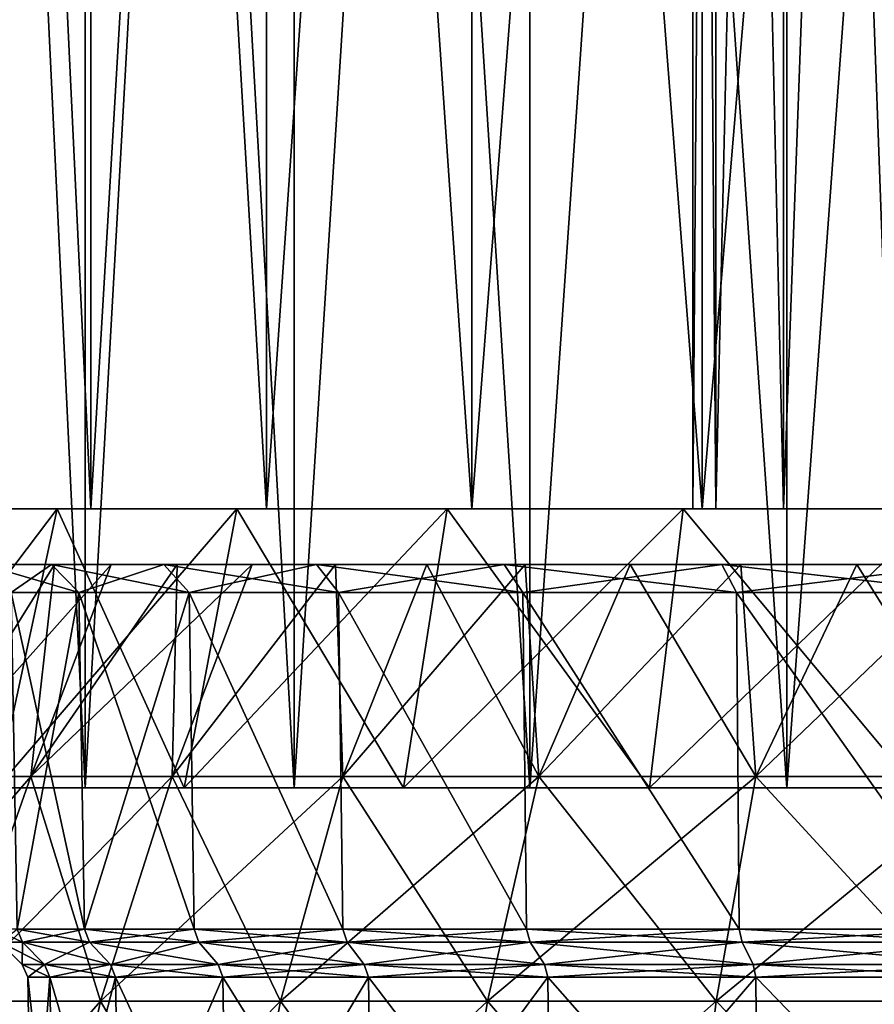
# Model space of a CAD drawing. Header units: millimetres. Extents: x -178 to 325, y 0 to 197.
# Tile 105 of 256: x -16 to -7, y 48 to 59. Entities that reach past the tile are written whole.
import ezdxf

# ---------------------------------------------------------------- set-up
doc = ezdxf.new("R2010")
doc.units = ezdxf.units.MM
doc.header["$LTSCALE"] = 52.148148
for name, color, linetype in [('2', 7, 'CONTINUOUS'), ('284', 7, 'CONTINUOUS'), ('287', 7, 'CONTINUOUS'), ('288', 7, 'CONTINUOUS'), ('292', 7, 'CONTINUOUS'), ('298', 7, 'CONTINUOUS'), ('302', 7, 'CONTINUOUS'), ('304', 7, 'CONTINUOUS'), ('609', 7, 'CONTINUOUS'), ('611', 7, 'CONTINUOUS'), ('612', 7, 'CONTINUOUS'), ('613', 7, 'CONTINUOUS'), ('614', 7, 'CONTINUOUS'), ('615', 7, 'CONTINUOUS'), ('616', 7, 'CONTINUOUS'), ('617', 7, 'CONTINUOUS'), ('631', 7, 'CONTINUOUS'), ('632', 7, 'CONTINUOUS'), ('635', 7, 'CONTINUOUS')]:
    doc.layers.add(name, color=color, linetype=linetype)

msp = doc.modelspace()

# ---------------------------------------------------------------- linework, layer by layer
at = {"layer": '2', "color": 7, "linetype": 'CONTINUOUS'}
for points in [[(-15.358, 53, -6.737), (-14.749, 53, -7.982), (-16.78, 50.724, -6.586), (-15.358, 53, -6.737)], [(-16.78, 50.724, -6.586), (-14.749, 53, -7.982), (-15.611, 50.724, -9.013), (-16.78, 50.724, -6.586)], [(-15.862, 53, -5.445), (-15.358, 53, -6.737), (-16.78, 50.724, -6.586), (-15.862, 53, -5.445)], [(-15.358, 53, 6.737), (-15.862, 53, 5.445), (-16.78, 50.724, 6.586), (-15.358, 53, 6.737)], [(-15.611, 50.724, 9.013), (-15.358, 53, 6.737), (-16.78, 50.724, 6.586), (-15.611, 50.724, 9.013)], [(-14.04, 53, -9.172), (-13.234, 53, -10.301), (-15.611, 50.724, -9.013), (-14.04, 53, -9.172)], [(-15.611, 50.724, -9.013), (-13.234, 53, -10.301), (-14.094, 50.724, -11.239), (-15.611, 50.724, -9.013)], [(-14.749, 53, -7.982), (-14.04, 53, -9.172), (-15.611, 50.724, -9.013), (-14.749, 53, -7.982)], [(-14.749, 53, 7.982), (-15.358, 53, 6.737), (-15.611, 50.724, 9.013), (-14.749, 53, 7.982)], [(-14.04, 53, 9.172), (-14.749, 53, 7.982), (-15.611, 50.724, 9.013), (-14.04, 53, 9.172)], [(-14.094, 50.724, 11.239), (-14.04, 53, 9.172), (-15.611, 50.724, 9.013), (-14.094, 50.724, 11.239)], [(-13.234, 53, -10.301), (-12.339, 53, -11.358), (-14.094, 50.724, -11.239), (-13.234, 53, -10.301)], [(-14.094, 50.724, -11.239), (-12.339, 53, -11.358), (-12.261, 50.724, -13.214), (-14.094, 50.724, -11.239)], [(-13.234, 53, 10.301), (-14.04, 53, 9.172), (-14.094, 50.724, 11.239), (-13.234, 53, 10.301)], [(-12.339, 53, 11.358), (-13.234, 53, 10.301), (-14.094, 50.724, 11.239), (-12.339, 53, 11.358)], [(-12.261, 50.724, 13.214), (-12.339, 53, 11.358), (-14.094, 50.724, 11.239), (-12.261, 50.724, 13.214)], [(-12.339, 53, -11.358), (-11.358, 53, -12.339), (-12.261, 50.724, -13.214), (-12.339, 53, -11.358)], [(-11.358, 53, 12.339), (-12.339, 53, 11.358), (-12.261, 50.724, 13.214), (-11.358, 53, 12.339)], [(-11.358, 53, -12.339), (-10.301, 53, -13.234), (-12.261, 50.724, -13.214), (-11.358, 53, -12.339)], [(-12.261, 50.724, -13.214), (-10.301, 53, -13.234), (-10.155, 50.724, -14.894), (-12.261, 50.724, -13.214)], [(-10.155, 50.724, 14.894), (-11.358, 53, 12.339), (-12.261, 50.724, 13.214), (-10.155, 50.724, 14.894)], [(-10.301, 53, 13.234), (-11.358, 53, 12.339), (-10.155, 50.724, 14.894), (-10.301, 53, 13.234)], [(-10.301, 53, -13.234), (-9.172, 53, -14.04), (-10.155, 50.724, -14.894), (-10.301, 53, -13.234)], [(-9.172, 53, 14.04), (-10.301, 53, 13.234), (-10.155, 50.724, 14.894), (-9.172, 53, 14.04)], [(-9.172, 53, -14.04), (-7.982, 53, -14.749), (-10.155, 50.724, -14.894), (-9.172, 53, -14.04)], [(-10.155, 50.724, -14.894), (-7.982, 53, -14.749), (-7.821, 50.724, -16.241), (-10.155, 50.724, -14.894)], [(-7.821, 50.724, 16.241), (-9.172, 53, 14.04), (-10.155, 50.724, 14.894), (-7.821, 50.724, 16.241)], [(-7.982, 53, 14.749), (-9.172, 53, 14.04), (-7.821, 50.724, 16.241), (-7.982, 53, 14.749)], [(-7.982, 53, -14.749), (-6.737, 53, -15.358), (-7.821, 50.724, -16.241), (-7.982, 53, -14.749)], [(-6.737, 53, 15.358), (-7.982, 53, 14.749), (-7.821, 50.724, 16.241), (-6.737, 53, 15.358)], [(-6.737, 53, -15.358), (-5.445, 53, -15.862), (-7.821, 50.724, -16.241), (-6.737, 53, -15.358)], [(-7.821, 50.724, -16.241), (-5.445, 53, -15.862), (-5.313, 50.724, -17.225), (-7.821, 50.724, -16.241)], [(-5.313, 50.724, 17.225), (-6.737, 53, 15.358), (-7.821, 50.724, 16.241), (-5.313, 50.724, 17.225)], [(-5.445, 53, 15.862), (-6.737, 53, 15.358), (-5.313, 50.724, 17.225), (-5.445, 53, 15.862)], [(-16.78, 50.724, -6.586), (-15.611, 50.724, -9.013), (-17.693, 48.308, -6.944), (-16.78, 50.724, -6.586)], [(-17.693, 48.308, -6.944), (-15.611, 50.724, -9.013), (-16.461, 48.308, -9.504), (-17.693, 48.308, -6.944)], [(-15.611, 50.724, 9.013), (-16.78, 50.724, 6.586), (-16.461, 48.308, 9.504), (-15.611, 50.724, 9.013)], [(-14.861, 48.308, 11.851), (-15.611, 50.724, 9.013), (-16.461, 48.308, 9.504), (-14.861, 48.308, 11.851)], [(-15.611, 50.724, -9.013), (-14.094, 50.724, -11.239), (-16.461, 48.308, -9.504), (-15.611, 50.724, -9.013)], [(-16.461, 48.308, -9.504), (-14.094, 50.724, -11.239), (-14.861, 48.308, -11.851), (-16.461, 48.308, -9.504)], [(-14.094, 50.724, 11.239), (-15.611, 50.724, 9.013), (-14.861, 48.308, 11.851), (-14.094, 50.724, 11.239)], [(-12.928, 48.308, 13.933), (-14.094, 50.724, 11.239), (-14.861, 48.308, 11.851), (-12.928, 48.308, 13.933)], [(-14.094, 50.724, -11.239), (-12.261, 50.724, -13.214), (-14.861, 48.308, -11.851), (-14.094, 50.724, -11.239)], [(-14.861, 48.308, -11.851), (-12.261, 50.724, -13.214), (-12.928, 48.308, -13.933), (-14.861, 48.308, -11.851)], [(-12.261, 50.724, 13.214), (-14.094, 50.724, 11.239), (-12.928, 48.308, 13.933), (-12.261, 50.724, 13.214)], [(-10.707, 48.308, 15.705), (-12.261, 50.724, 13.214), (-12.928, 48.308, 13.933), (-10.707, 48.308, 15.705)], [(-12.261, 50.724, -13.214), (-10.155, 50.724, -14.894), (-12.928, 48.308, -13.933), (-12.261, 50.724, -13.214)], [(-12.928, 48.308, -13.933), (-10.155, 50.724, -14.894), (-10.707, 48.308, -15.705), (-12.928, 48.308, -13.933)], [(-10.155, 50.724, 14.894), (-12.261, 50.724, 13.214), (-10.707, 48.308, 15.705), (-10.155, 50.724, 14.894)], [(-8.247, 48.308, 17.125), (-10.155, 50.724, 14.894), (-10.707, 48.308, 15.705), (-8.247, 48.308, 17.125)], [(-10.155, 50.724, -14.894), (-7.821, 50.724, -16.241), (-10.707, 48.308, -15.705), (-10.155, 50.724, -14.894)], [(-10.707, 48.308, -15.705), (-7.821, 50.724, -16.241), (-8.247, 48.308, -17.125), (-10.707, 48.308, -15.705)], [(-7.821, 50.724, 16.241), (-10.155, 50.724, 14.894), (-8.247, 48.308, 17.125), (-7.821, 50.724, 16.241)], [(-5.603, 48.308, 18.163), (-7.821, 50.724, 16.241), (-8.247, 48.308, 17.125), (-5.603, 48.308, 18.163)], [(-7.821, 50.724, -16.241), (-5.313, 50.724, -17.225), (-8.247, 48.308, -17.125), (-7.821, 50.724, -16.241)], [(-8.247, 48.308, -17.125), (-5.313, 50.724, -17.225), (-5.603, 48.308, -18.163), (-8.247, 48.308, -17.125)], [(-5.313, 50.724, 17.225), (-7.821, 50.724, 16.241), (-5.603, 48.308, 18.163), (-5.313, 50.724, 17.225)], [(-15.399, 45.794, 12.28), (-16.461, 48.308, 9.504), (-17.057, 45.794, 9.848), (-15.399, 45.794, 12.28)], [(-16.461, 48.308, -9.504), (-14.861, 48.308, -11.851), (-17.057, 45.794, -9.848), (-16.461, 48.308, -9.504)], [(-17.057, 45.794, -9.848), (-14.861, 48.308, -11.851), (-15.399, 45.794, -12.28), (-17.057, 45.794, -9.848)], [(-14.861, 48.308, 11.851), (-16.461, 48.308, 9.504), (-15.399, 45.794, 12.28), (-14.861, 48.308, 11.851)], [(-13.396, 45.794, 14.438), (-14.861, 48.308, 11.851), (-15.399, 45.794, 12.28), (-13.396, 45.794, 14.438)], [(-14.861, 48.308, -11.851), (-12.928, 48.308, -13.933), (-15.399, 45.794, -12.28), (-14.861, 48.308, -11.851)], [(-15.399, 45.794, -12.28), (-12.928, 48.308, -13.933), (-13.396, 45.794, -14.438), (-15.399, 45.794, -12.28)], [(-12.928, 48.308, 13.933), (-14.861, 48.308, 11.851), (-13.396, 45.794, 14.438), (-12.928, 48.308, 13.933)], [(-11.095, 45.794, 16.273), (-12.928, 48.308, 13.933), (-13.396, 45.794, 14.438), (-11.095, 45.794, 16.273)], [(-12.928, 48.308, -13.933), (-10.707, 48.308, -15.705), (-13.396, 45.794, -14.438), (-12.928, 48.308, -13.933)], [(-13.396, 45.794, -14.438), (-10.707, 48.308, -15.705), (-11.095, 45.794, -16.273), (-13.396, 45.794, -14.438)], [(-10.707, 48.308, 15.705), (-12.928, 48.308, 13.933), (-11.095, 45.794, 16.273), (-10.707, 48.308, 15.705)], [(-8.546, 45.794, 17.745), (-10.707, 48.308, 15.705), (-11.095, 45.794, 16.273), (-8.546, 45.794, 17.745)], [(-10.707, 48.308, -15.705), (-8.247, 48.308, -17.125), (-11.095, 45.794, -16.273), (-10.707, 48.308, -15.705)], [(-11.095, 45.794, -16.273), (-8.247, 48.308, -17.125), (-8.546, 45.794, -17.745), (-11.095, 45.794, -16.273)], [(-8.247, 48.308, 17.125), (-10.707, 48.308, 15.705), (-8.546, 45.794, 17.745), (-8.247, 48.308, 17.125)], [(-5.805, 45.794, 18.821), (-8.247, 48.308, 17.125), (-8.546, 45.794, 17.745), (-5.805, 45.794, 18.821)], [(-8.247, 48.308, -17.125), (-5.603, 48.308, -18.163), (-8.546, 45.794, -17.745), (-8.247, 48.308, -17.125)], [(-8.546, 45.794, -17.745), (-5.603, 48.308, -18.163), (-5.805, 45.794, -18.821), (-8.546, 45.794, -17.745)], [(-5.603, 48.308, 18.163), (-8.247, 48.308, 17.125), (-5.805, 45.794, 18.821), (-5.603, 48.308, 18.163)]]:
    msp.add_3dface(points, dxfattribs=at)
at = {"layer": '284', "color": 7, "linetype": 'CONTINUOUS'}
for points in [[(-15.943, 48.943, 0), (-15.701, 48.943, 2.768), (-15.703, 48.703, 0), (-15.943, 48.943, 0)], [(-15.701, 48.943, -2.768), (-15.943, 48.943, 0), (-15.465, 48.703, -2.727), (-15.701, 48.943, -2.768)], [(-15.465, 48.703, -2.727), (-15.943, 48.943, 0), (-15.703, 48.703, 0), (-15.465, 48.703, -2.727)], [(-15.703, 48.703, 0), (-15.701, 48.943, 2.768), (-15.465, 48.703, 2.727), (-15.703, 48.703, 0)], [(-15.701, 48.943, 2.768), (-14.981, 48.943, 5.453), (-15.465, 48.703, 2.727), (-15.701, 48.943, 2.768)], [(-14.981, 48.943, -5.453), (-15.701, 48.943, -2.768), (-14.756, 48.703, -5.371), (-14.981, 48.943, -5.453)], [(-14.756, 48.703, -5.371), (-15.701, 48.943, -2.768), (-15.465, 48.703, -2.727), (-14.756, 48.703, -5.371)], [(-15.465, 48.703, 2.727), (-14.981, 48.943, 5.453), (-14.756, 48.703, 5.371), (-15.465, 48.703, 2.727)], [(-14.981, 48.943, 5.453), (-13.807, 48.943, 7.971), (-14.756, 48.703, 5.371), (-14.981, 48.943, 5.453)], [(-13.807, 48.943, -7.971), (-14.981, 48.943, -5.453), (-13.599, 48.703, -7.852), (-13.807, 48.943, -7.971)], [(-13.599, 48.703, -7.852), (-14.981, 48.943, -5.453), (-14.756, 48.703, -5.371), (-13.599, 48.703, -7.852)], [(-14.756, 48.703, 5.371), (-13.807, 48.943, 7.971), (-13.599, 48.703, 7.852), (-14.756, 48.703, 5.371)], [(-13.807, 48.943, 7.971), (-12.213, 48.943, 10.248), (-13.599, 48.703, 7.852), (-13.807, 48.943, 7.971)], [(-12.213, 48.943, -10.248), (-13.807, 48.943, -7.971), (-12.029, 48.703, -10.094), (-12.213, 48.943, -10.248)], [(-12.029, 48.703, -10.094), (-13.807, 48.943, -7.971), (-13.599, 48.703, -7.852), (-12.029, 48.703, -10.094)], [(-13.599, 48.703, 7.852), (-12.213, 48.943, 10.248), (-12.029, 48.703, 10.094), (-13.599, 48.703, 7.852)], [(-12.213, 48.943, 10.248), (-10.248, 48.943, 12.213), (-12.029, 48.703, 10.094), (-12.213, 48.943, 10.248)], [(-10.248, 48.943, -12.213), (-12.213, 48.943, -10.248), (-10.094, 48.703, -12.029), (-10.248, 48.943, -12.213)], [(-10.094, 48.703, -12.029), (-12.213, 48.943, -10.248), (-12.029, 48.703, -10.094), (-10.094, 48.703, -12.029)], [(-12.029, 48.703, 10.094), (-10.248, 48.943, 12.213), (-10.094, 48.703, 12.029), (-12.029, 48.703, 10.094)], [(-10.248, 48.943, 12.213), (-7.971, 48.943, 13.807), (-10.094, 48.703, 12.029), (-10.248, 48.943, 12.213)], [(-7.971, 48.943, -13.807), (-10.248, 48.943, -12.213), (-7.852, 48.703, -13.599), (-7.971, 48.943, -13.807)], [(-7.852, 48.703, -13.599), (-10.248, 48.943, -12.213), (-10.094, 48.703, -12.029), (-7.852, 48.703, -13.599)], [(-10.094, 48.703, 12.029), (-7.971, 48.943, 13.807), (-7.852, 48.703, 13.599), (-10.094, 48.703, 12.029)], [(-7.971, 48.943, 13.807), (-5.453, 48.943, 14.981), (-7.852, 48.703, 13.599), (-7.971, 48.943, 13.807)], [(-5.453, 48.943, -14.981), (-7.971, 48.943, -13.807), (-5.371, 48.703, -14.756), (-5.453, 48.943, -14.981)], [(-5.371, 48.703, -14.756), (-7.971, 48.943, -13.807), (-7.852, 48.703, -13.599), (-5.371, 48.703, -14.756)], [(-7.852, 48.703, 13.599), (-5.453, 48.943, 14.981), (-5.371, 48.703, 14.756), (-7.852, 48.703, 13.599)]]:
    msp.add_3dface(points, dxfattribs=at)
at = {"layer": '287', "color": 7, "linetype": 'CONTINUOUS'}
for points in [[(-15.758, 49.081, -2.779), (-15.036, 49.081, -5.473), (-15.821, 52.7, -2.79), (-15.758, 49.081, -2.779)], [(-15.821, 52.7, -2.79), (-15.036, 49.081, -5.473), (-15.096, 52.7, -5.494), (-15.821, 52.7, -2.79)], [(-15.096, 52.7, 5.494), (-15.758, 49.081, 2.779), (-15.821, 52.7, 2.79), (-15.096, 52.7, 5.494)], [(-15.036, 49.081, 5.473), (-15.758, 49.081, 2.779), (-15.096, 52.7, 5.494), (-15.036, 49.081, 5.473)], [(-15.036, 49.081, -5.473), (-13.858, 49.081, -8.001), (-15.096, 52.7, -5.494), (-15.036, 49.081, -5.473)], [(-15.096, 52.7, -5.494), (-13.858, 49.081, -8.001), (-13.912, 52.7, -8.032), (-15.096, 52.7, -5.494)], [(-13.912, 52.7, 8.032), (-15.036, 49.081, 5.473), (-15.096, 52.7, 5.494), (-13.912, 52.7, 8.032)], [(-13.858, 49.081, 8.001), (-15.036, 49.081, 5.473), (-13.912, 52.7, 8.032), (-13.858, 49.081, 8.001)], [(-13.858, 49.081, -8.001), (-12.258, 49.081, -10.286), (-13.912, 52.7, -8.032), (-13.858, 49.081, -8.001)], [(-13.912, 52.7, -8.032), (-12.258, 49.081, -10.286), (-12.306, 52.7, -10.326), (-13.912, 52.7, -8.032)], [(-12.258, 49.081, 10.286), (-13.858, 49.081, 8.001), (-13.912, 52.7, 8.032), (-12.258, 49.081, 10.286)], [(-12.306, 52.7, 10.326), (-12.258, 49.081, 10.286), (-13.912, 52.7, 8.032), (-12.306, 52.7, 10.326)], [(-12.258, 49.081, -10.286), (-10.286, 49.081, -12.258), (-12.306, 52.7, -10.326), (-12.258, 49.081, -10.286)], [(-12.306, 52.7, -10.326), (-10.286, 49.081, -12.258), (-10.326, 52.7, -12.306), (-12.306, 52.7, -10.326)], [(-10.286, 49.081, 12.258), (-12.258, 49.081, 10.286), (-12.306, 52.7, 10.326), (-10.286, 49.081, 12.258)], [(-10.326, 52.7, 12.306), (-10.286, 49.081, 12.258), (-12.306, 52.7, 10.326), (-10.326, 52.7, 12.306)], [(-10.286, 49.081, -12.258), (-8.001, 49.081, -13.858), (-10.326, 52.7, -12.306), (-10.286, 49.081, -12.258)], [(-10.326, 52.7, -12.306), (-8.001, 49.081, -13.858), (-8.032, 52.7, -13.912), (-10.326, 52.7, -12.306)], [(-8.001, 49.081, 13.858), (-10.286, 49.081, 12.258), (-10.326, 52.7, 12.306), (-8.001, 49.081, 13.858)], [(-8.032, 52.7, 13.912), (-8.001, 49.081, 13.858), (-10.326, 52.7, 12.306), (-8.032, 52.7, 13.912)], [(-8.001, 49.081, -13.858), (-5.473, 49.081, -15.036), (-8.032, 52.7, -13.912), (-8.001, 49.081, -13.858)], [(-8.032, 52.7, -13.912), (-5.473, 49.081, -15.036), (-5.494, 52.7, -15.096), (-8.032, 52.7, -13.912)], [(-5.473, 49.081, 15.036), (-8.001, 49.081, 13.858), (-8.032, 52.7, 13.912), (-5.473, 49.081, 15.036)], [(-5.494, 52.7, 15.096), (-5.473, 49.081, 15.036), (-8.032, 52.7, 13.912), (-5.494, 52.7, 15.096)]]:
    msp.add_3dface(points, dxfattribs=at)
at = {"layer": '288', "color": 7, "linetype": 'CONTINUOUS'}
for points in [[(-15.943, 48.943, 0), (-15.701, 48.943, -2.768), (-16.001, 49.081, 0), (-15.943, 48.943, 0)], [(-15.701, 48.943, -2.768), (-15.758, 49.081, -2.779), (-16.001, 49.081, 0), (-15.701, 48.943, -2.768)], [(-15.701, 48.943, 2.768), (-15.943, 48.943, 0), (-15.758, 49.081, 2.779), (-15.701, 48.943, 2.768)], [(-15.701, 48.943, 2.768), (-15.758, 49.081, 2.779), (-15.036, 49.081, 5.473), (-15.701, 48.943, 2.768)], [(-15.701, 48.943, -2.768), (-14.981, 48.943, -5.453), (-15.758, 49.081, -2.779), (-15.701, 48.943, -2.768)], [(-14.981, 48.943, -5.453), (-15.036, 49.081, -5.473), (-15.758, 49.081, -2.779), (-14.981, 48.943, -5.453)], [(-14.981, 48.943, 5.453), (-15.701, 48.943, 2.768), (-15.036, 49.081, 5.473), (-14.981, 48.943, 5.453)], [(-14.981, 48.943, 5.453), (-15.036, 49.081, 5.473), (-13.858, 49.081, 8.001), (-14.981, 48.943, 5.453)], [(-14.981, 48.943, -5.453), (-13.807, 48.943, -7.971), (-15.036, 49.081, -5.473), (-14.981, 48.943, -5.453)], [(-13.807, 48.943, -7.971), (-13.858, 49.081, -8.001), (-15.036, 49.081, -5.473), (-13.807, 48.943, -7.971)], [(-13.807, 48.943, 7.971), (-14.981, 48.943, 5.453), (-13.858, 49.081, 8.001), (-13.807, 48.943, 7.971)], [(-13.807, 48.943, 7.971), (-13.858, 49.081, 8.001), (-12.258, 49.081, 10.286), (-13.807, 48.943, 7.971)], [(-13.807, 48.943, -7.971), (-12.213, 48.943, -10.248), (-13.858, 49.081, -8.001), (-13.807, 48.943, -7.971)], [(-12.213, 48.943, -10.248), (-12.258, 49.081, -10.286), (-13.858, 49.081, -8.001), (-12.213, 48.943, -10.248)], [(-12.213, 48.943, 10.248), (-13.807, 48.943, 7.971), (-12.258, 49.081, 10.286), (-12.213, 48.943, 10.248)], [(-12.213, 48.943, 10.248), (-12.258, 49.081, 10.286), (-10.286, 49.081, 12.258), (-12.213, 48.943, 10.248)], [(-12.213, 48.943, -10.248), (-10.248, 48.943, -12.213), (-12.258, 49.081, -10.286), (-12.213, 48.943, -10.248)], [(-10.248, 48.943, -12.213), (-10.286, 49.081, -12.258), (-12.258, 49.081, -10.286), (-10.248, 48.943, -12.213)], [(-10.248, 48.943, 12.213), (-12.213, 48.943, 10.248), (-10.286, 49.081, 12.258), (-10.248, 48.943, 12.213)], [(-10.248, 48.943, 12.213), (-10.286, 49.081, 12.258), (-8.001, 49.081, 13.858), (-10.248, 48.943, 12.213)], [(-10.248, 48.943, -12.213), (-7.971, 48.943, -13.807), (-10.286, 49.081, -12.258), (-10.248, 48.943, -12.213)], [(-7.971, 48.943, -13.807), (-8.001, 49.081, -13.858), (-10.286, 49.081, -12.258), (-7.971, 48.943, -13.807)], [(-7.971, 48.943, 13.807), (-10.248, 48.943, 12.213), (-8.001, 49.081, 13.858), (-7.971, 48.943, 13.807)], [(-7.971, 48.943, 13.807), (-8.001, 49.081, 13.858), (-5.473, 49.081, 15.036), (-7.971, 48.943, 13.807)], [(-7.971, 48.943, -13.807), (-5.453, 48.943, -14.981), (-8.001, 49.081, -13.858), (-7.971, 48.943, -13.807)], [(-5.453, 48.943, -14.981), (-5.473, 49.081, -15.036), (-8.001, 49.081, -13.858), (-5.453, 48.943, -14.981)], [(-5.453, 48.943, 14.981), (-7.971, 48.943, 13.807), (-5.473, 49.081, 15.036), (-5.453, 48.943, 14.981)]]:
    msp.add_3dface(points, dxfattribs=at)
at = {"layer": '292', "color": 7, "linetype": 'CONTINUOUS'}
for points in [[(-15.6, 46), (-15.363, 46, -2.709), (-15.645, 48.565, 0), (-15.6, 46)], [(-15.407, 48.565, 2.717), (-15.6, 46), (-15.645, 48.565, 0), (-15.407, 48.565, 2.717)], [(-15.645, 48.565, 0), (-15.363, 46, -2.709), (-15.407, 48.565, -2.717), (-15.645, 48.565, 0)], [(-15.363, 46, 2.709), (-15.6, 46), (-15.407, 48.565, 2.717), (-15.363, 46, 2.709)], [(-14.701, 48.565, 5.351), (-15.363, 46, 2.709), (-15.407, 48.565, 2.717), (-14.701, 48.565, 5.351)], [(-15.363, 46, -2.709), (-14.659, 46, -5.336), (-15.407, 48.565, -2.717), (-15.363, 46, -2.709)], [(-15.407, 48.565, -2.717), (-14.659, 46, -5.336), (-14.701, 48.565, -5.351), (-15.407, 48.565, -2.717)], [(-14.659, 46, 5.336), (-15.363, 46, 2.709), (-14.701, 48.565, 5.351), (-14.659, 46, 5.336)], [(-13.549, 48.565, 7.822), (-14.659, 46, 5.336), (-14.701, 48.565, 5.351), (-13.549, 48.565, 7.822)], [(-14.659, 46, -5.336), (-13.51, 46, -7.8), (-14.701, 48.565, -5.351), (-14.659, 46, -5.336)], [(-14.701, 48.565, -5.351), (-13.51, 46, -7.8), (-13.549, 48.565, -7.822), (-14.701, 48.565, -5.351)], [(-13.51, 46, 7.8), (-14.659, 46, 5.336), (-13.549, 48.565, 7.822), (-13.51, 46, 7.8)], [(-11.985, 48.565, 10.056), (-13.51, 46, 7.8), (-13.549, 48.565, 7.822), (-11.985, 48.565, 10.056)], [(-13.51, 46, -7.8), (-11.95, 46, -10.027), (-13.549, 48.565, -7.822), (-13.51, 46, -7.8)], [(-13.549, 48.565, -7.822), (-11.95, 46, -10.027), (-11.985, 48.565, -10.056), (-13.549, 48.565, -7.822)], [(-11.95, 46, 10.027), (-13.51, 46, 7.8), (-11.985, 48.565, 10.056), (-11.95, 46, 10.027)], [(-10.056, 48.565, 11.985), (-11.95, 46, 10.027), (-11.985, 48.565, 10.056), (-10.056, 48.565, 11.985)], [(-11.95, 46, -10.027), (-10.027, 46, -11.95), (-11.985, 48.565, -10.056), (-11.95, 46, -10.027)], [(-11.985, 48.565, -10.056), (-10.027, 46, -11.95), (-10.056, 48.565, -11.985), (-11.985, 48.565, -10.056)], [(-10.027, 46, 11.95), (-11.95, 46, 10.027), (-10.056, 48.565, 11.985), (-10.027, 46, 11.95)], [(-7.822, 48.565, 13.549), (-10.027, 46, 11.95), (-10.056, 48.565, 11.985), (-7.822, 48.565, 13.549)], [(-10.027, 46, -11.95), (-7.8, 46, -13.51), (-10.056, 48.565, -11.985), (-10.027, 46, -11.95)], [(-10.056, 48.565, -11.985), (-7.8, 46, -13.51), (-7.822, 48.565, -13.549), (-10.056, 48.565, -11.985)], [(-7.8, 46, 13.51), (-10.027, 46, 11.95), (-7.822, 48.565, 13.549), (-7.8, 46, 13.51)], [(-5.351, 48.565, 14.701), (-7.8, 46, 13.51), (-7.822, 48.565, 13.549), (-5.351, 48.565, 14.701)], [(-7.8, 46, -13.51), (-5.336, 46, -14.659), (-7.822, 48.565, -13.549), (-7.8, 46, -13.51)], [(-7.822, 48.565, -13.549), (-5.336, 46, -14.659), (-5.351, 48.565, -14.701), (-7.822, 48.565, -13.549)], [(-5.336, 46, 14.659), (-7.8, 46, 13.51), (-5.351, 48.565, 14.701), (-5.336, 46, 14.659)]]:
    msp.add_3dface(points, dxfattribs=at)
at = {"layer": '298', "color": 7, "linetype": 'CONTINUOUS'}
for points in [[(-15.645, 48.565, 0), (-15.407, 48.565, -2.717), (-15.703, 48.703, 0), (-15.645, 48.565, 0)], [(-15.645, 48.565, 0), (-15.703, 48.703, 0), (-15.465, 48.703, 2.727), (-15.645, 48.565, 0)], [(-15.407, 48.565, -2.717), (-15.465, 48.703, -2.727), (-15.703, 48.703, 0), (-15.407, 48.565, -2.717)], [(-15.407, 48.565, 2.717), (-15.645, 48.565, 0), (-15.465, 48.703, 2.727), (-15.407, 48.565, 2.717)], [(-15.407, 48.565, 2.717), (-15.465, 48.703, 2.727), (-14.756, 48.703, 5.371), (-15.407, 48.565, 2.717)], [(-15.407, 48.565, -2.717), (-14.701, 48.565, -5.351), (-15.465, 48.703, -2.727), (-15.407, 48.565, -2.717)], [(-14.701, 48.565, -5.351), (-14.756, 48.703, -5.371), (-15.465, 48.703, -2.727), (-14.701, 48.565, -5.351)], [(-14.701, 48.565, 5.351), (-15.407, 48.565, 2.717), (-14.756, 48.703, 5.371), (-14.701, 48.565, 5.351)], [(-14.701, 48.565, 5.351), (-14.756, 48.703, 5.371), (-13.599, 48.703, 7.852), (-14.701, 48.565, 5.351)], [(-14.701, 48.565, -5.351), (-13.549, 48.565, -7.822), (-14.756, 48.703, -5.371), (-14.701, 48.565, -5.351)], [(-13.549, 48.565, -7.822), (-13.599, 48.703, -7.852), (-14.756, 48.703, -5.371), (-13.549, 48.565, -7.822)], [(-13.549, 48.565, 7.822), (-14.701, 48.565, 5.351), (-13.599, 48.703, 7.852), (-13.549, 48.565, 7.822)], [(-13.549, 48.565, 7.822), (-13.599, 48.703, 7.852), (-12.029, 48.703, 10.094), (-13.549, 48.565, 7.822)], [(-13.549, 48.565, -7.822), (-11.985, 48.565, -10.056), (-13.599, 48.703, -7.852), (-13.549, 48.565, -7.822)], [(-11.985, 48.565, -10.056), (-12.029, 48.703, -10.094), (-13.599, 48.703, -7.852), (-11.985, 48.565, -10.056)], [(-11.985, 48.565, 10.056), (-13.549, 48.565, 7.822), (-12.029, 48.703, 10.094), (-11.985, 48.565, 10.056)], [(-11.985, 48.565, 10.056), (-12.029, 48.703, 10.094), (-10.094, 48.703, 12.029), (-11.985, 48.565, 10.056)], [(-11.985, 48.565, -10.056), (-10.056, 48.565, -11.985), (-12.029, 48.703, -10.094), (-11.985, 48.565, -10.056)], [(-10.056, 48.565, -11.985), (-10.094, 48.703, -12.029), (-12.029, 48.703, -10.094), (-10.056, 48.565, -11.985)], [(-10.056, 48.565, 11.985), (-11.985, 48.565, 10.056), (-10.094, 48.703, 12.029), (-10.056, 48.565, 11.985)], [(-10.056, 48.565, 11.985), (-10.094, 48.703, 12.029), (-7.852, 48.703, 13.599), (-10.056, 48.565, 11.985)], [(-10.056, 48.565, -11.985), (-7.822, 48.565, -13.549), (-10.094, 48.703, -12.029), (-10.056, 48.565, -11.985)], [(-7.822, 48.565, -13.549), (-7.852, 48.703, -13.599), (-10.094, 48.703, -12.029), (-7.822, 48.565, -13.549)], [(-7.822, 48.565, 13.549), (-10.056, 48.565, 11.985), (-7.852, 48.703, 13.599), (-7.822, 48.565, 13.549)], [(-7.822, 48.565, 13.549), (-7.852, 48.703, 13.599), (-5.371, 48.703, 14.756), (-7.822, 48.565, 13.549)], [(-7.822, 48.565, -13.549), (-5.351, 48.565, -14.701), (-7.852, 48.703, -13.599), (-7.822, 48.565, -13.549)], [(-5.351, 48.565, -14.701), (-5.371, 48.703, -14.756), (-7.852, 48.703, -13.599), (-5.351, 48.565, -14.701)], [(-5.351, 48.565, 14.701), (-7.822, 48.565, 13.549), (-5.371, 48.703, 14.756), (-5.351, 48.565, 14.701)]]:
    msp.add_3dface(points, dxfattribs=at)
at = {"layer": '302', "color": 7, "linetype": 'CONTINUOUS'}
for points in [[(-15.862, 53, -5.445), (-16.257, 53, -4.118), (-15.388, 53, -5.6), (-15.862, 53, -5.445)], [(-15.388, 53, -5.6), (-16.257, 53, -4.118), (-16.126, 53, -2.843), (-15.388, 53, -5.6)], [(-16.126, 53, 2.843), (-15.862, 53, 5.445), (-15.388, 53, 5.6), (-16.126, 53, 2.843)], [(-15.358, 53, -6.737), (-15.862, 53, -5.445), (-15.388, 53, -5.6), (-15.358, 53, -6.737)], [(-15.862, 53, 5.445), (-15.358, 53, 6.737), (-15.388, 53, 5.6), (-15.862, 53, 5.445)], [(-14.181, 53, -8.188), (-15.358, 53, -6.737), (-15.388, 53, -5.6), (-14.181, 53, -8.188)], [(-15.358, 53, 6.737), (-14.749, 53, 7.982), (-15.388, 53, 5.6), (-15.358, 53, 6.737)], [(-15.388, 53, 5.6), (-14.749, 53, 7.982), (-14.181, 53, 8.188), (-15.388, 53, 5.6)], [(-14.749, 53, -7.982), (-15.358, 53, -6.737), (-14.181, 53, -8.188), (-14.749, 53, -7.982)], [(-14.04, 53, -9.172), (-14.749, 53, -7.982), (-14.181, 53, -8.188), (-14.04, 53, -9.172)], [(-14.749, 53, 7.982), (-14.04, 53, 9.172), (-14.181, 53, 8.188), (-14.749, 53, 7.982)], [(-12.544, 53, -10.526), (-14.04, 53, -9.172), (-14.181, 53, -8.188), (-12.544, 53, -10.526)], [(-14.04, 53, 9.172), (-13.234, 53, 10.301), (-14.181, 53, 8.188), (-14.04, 53, 9.172)], [(-14.181, 53, 8.188), (-13.234, 53, 10.301), (-12.544, 53, 10.526), (-14.181, 53, 8.188)], [(-13.234, 53, -10.301), (-14.04, 53, -9.172), (-12.544, 53, -10.526), (-13.234, 53, -10.301)], [(-12.339, 53, -11.358), (-13.234, 53, -10.301), (-12.544, 53, -10.526), (-12.339, 53, -11.358)], [(-13.234, 53, 10.301), (-12.339, 53, 11.358), (-12.544, 53, 10.526), (-13.234, 53, 10.301)], [(-10.526, 53, -12.544), (-12.339, 53, -11.358), (-12.544, 53, -10.526), (-10.526, 53, -12.544)], [(-12.339, 53, 11.358), (-11.358, 53, 12.339), (-12.544, 53, 10.526), (-12.339, 53, 11.358)], [(-12.544, 53, 10.526), (-11.358, 53, 12.339), (-10.526, 53, 12.544), (-12.544, 53, 10.526)], [(-11.358, 53, -12.339), (-12.339, 53, -11.358), (-10.526, 53, -12.544), (-11.358, 53, -12.339)], [(-10.301, 53, -13.234), (-11.358, 53, -12.339), (-10.526, 53, -12.544), (-10.301, 53, -13.234)], [(-11.358, 53, 12.339), (-10.301, 53, 13.234), (-10.526, 53, 12.544), (-11.358, 53, 12.339)], [(-8.188, 53, -14.181), (-10.301, 53, -13.234), (-10.526, 53, -12.544), (-8.188, 53, -14.181)], [(-10.301, 53, 13.234), (-9.172, 53, 14.04), (-10.526, 53, 12.544), (-10.301, 53, 13.234)], [(-10.526, 53, 12.544), (-9.172, 53, 14.04), (-8.188, 53, 14.181), (-10.526, 53, 12.544)], [(-9.172, 53, -14.04), (-10.301, 53, -13.234), (-8.188, 53, -14.181), (-9.172, 53, -14.04)], [(-7.982, 53, -14.749), (-9.172, 53, -14.04), (-8.188, 53, -14.181), (-7.982, 53, -14.749)], [(-9.172, 53, 14.04), (-7.982, 53, 14.749), (-8.188, 53, 14.181), (-9.172, 53, 14.04)], [(-5.6, 53, -15.388), (-7.982, 53, -14.749), (-8.188, 53, -14.181), (-5.6, 53, -15.388)], [(-7.982, 53, 14.749), (-6.737, 53, 15.358), (-8.188, 53, 14.181), (-7.982, 53, 14.749)], [(-8.188, 53, 14.181), (-6.737, 53, 15.358), (-5.6, 53, 15.388), (-8.188, 53, 14.181)], [(-6.737, 53, -15.358), (-7.982, 53, -14.749), (-5.6, 53, -15.388), (-6.737, 53, -15.358)], [(-5.445, 53, -15.862), (-6.737, 53, -15.358), (-5.6, 53, -15.388), (-5.445, 53, -15.862)], [(-6.737, 53, 15.358), (-5.445, 53, 15.862), (-5.6, 53, 15.388), (-6.737, 53, 15.358)]]:
    msp.add_3dface(points, dxfattribs=at)
at = {"layer": '304', "color": 7, "linetype": 'CONTINUOUS'}
for points in [[(-15.821, 52.7, 2.79), (-16.126, 53, 2.843), (-15.388, 53, 5.6), (-15.821, 52.7, 2.79)], [(-15.821, 52.7, -2.79), (-15.096, 52.7, -5.494), (-16.126, 53, -2.843), (-15.821, 52.7, -2.79)], [(-15.096, 52.7, -5.494), (-15.388, 53, -5.6), (-16.126, 53, -2.843), (-15.096, 52.7, -5.494)], [(-15.096, 52.7, 5.494), (-15.821, 52.7, 2.79), (-15.388, 53, 5.6), (-15.096, 52.7, 5.494)], [(-15.096, 52.7, 5.494), (-15.388, 53, 5.6), (-14.181, 53, 8.188), (-15.096, 52.7, 5.494)], [(-15.096, 52.7, -5.494), (-13.912, 52.7, -8.032), (-15.388, 53, -5.6), (-15.096, 52.7, -5.494)], [(-13.912, 52.7, -8.032), (-14.181, 53, -8.188), (-15.388, 53, -5.6), (-13.912, 52.7, -8.032)], [(-13.912, 52.7, 8.032), (-15.096, 52.7, 5.494), (-14.181, 53, 8.188), (-13.912, 52.7, 8.032)], [(-13.912, 52.7, 8.032), (-14.181, 53, 8.188), (-12.544, 53, 10.526), (-13.912, 52.7, 8.032)], [(-13.912, 52.7, -8.032), (-12.306, 52.7, -10.326), (-14.181, 53, -8.188), (-13.912, 52.7, -8.032)], [(-12.306, 52.7, -10.326), (-12.544, 53, -10.526), (-14.181, 53, -8.188), (-12.306, 52.7, -10.326)], [(-12.306, 52.7, 10.326), (-13.912, 52.7, 8.032), (-12.544, 53, 10.526), (-12.306, 52.7, 10.326)], [(-12.306, 52.7, 10.326), (-12.544, 53, 10.526), (-10.526, 53, 12.544), (-12.306, 52.7, 10.326)], [(-12.306, 52.7, -10.326), (-10.326, 52.7, -12.306), (-12.544, 53, -10.526), (-12.306, 52.7, -10.326)], [(-10.326, 52.7, -12.306), (-10.526, 53, -12.544), (-12.544, 53, -10.526), (-10.326, 52.7, -12.306)], [(-10.326, 52.7, 12.306), (-12.306, 52.7, 10.326), (-10.526, 53, 12.544), (-10.326, 52.7, 12.306)], [(-10.326, 52.7, 12.306), (-10.526, 53, 12.544), (-8.188, 53, 14.181), (-10.326, 52.7, 12.306)], [(-10.326, 52.7, -12.306), (-8.032, 52.7, -13.912), (-10.526, 53, -12.544), (-10.326, 52.7, -12.306)], [(-8.032, 52.7, -13.912), (-8.188, 53, -14.181), (-10.526, 53, -12.544), (-8.032, 52.7, -13.912)], [(-8.032, 52.7, 13.912), (-10.326, 52.7, 12.306), (-8.188, 53, 14.181), (-8.032, 52.7, 13.912)], [(-8.032, 52.7, 13.912), (-8.188, 53, 14.181), (-5.6, 53, 15.388), (-8.032, 52.7, 13.912)], [(-8.032, 52.7, -13.912), (-5.494, 52.7, -15.096), (-8.188, 53, -14.181), (-8.032, 52.7, -13.912)], [(-5.494, 52.7, -15.096), (-5.6, 53, -15.388), (-8.188, 53, -14.181), (-5.494, 52.7, -15.096)], [(-5.494, 52.7, 15.096), (-8.032, 52.7, 13.912), (-5.6, 53, 15.388), (-5.494, 52.7, 15.096)]]:
    msp.add_3dface(points, dxfattribs=at)
at = {"layer": '609', "color": 7, "linetype": 'CONTINUOUS'}
for points in [[(-16.484, 53.6, -8.398), (-14.967, 53.6, -10.874), (-16.484, 85.6, -8.399), (-16.484, 53.6, -8.398)], [(-16.484, 85.6, -8.399), (-14.967, 53.6, -10.874), (-14.966, 85.6, -10.874), (-16.484, 85.6, -8.399)], [(-14.967, 53.6, -10.874), (-13.081, 53.6, -13.081), (-14.966, 85.6, -10.874), (-14.967, 53.6, -10.874)], [(-14.966, 85.6, -10.874), (-13.081, 53.6, -13.081), (-13.081, 85.6, -13.082), (-14.966, 85.6, -10.874)], [(-13.081, 53.6, -13.081), (-10.874, 53.6, -14.967), (-13.081, 85.6, -13.082), (-13.081, 53.6, -13.081)], [(-13.081, 85.6, -13.082), (-10.874, 53.6, -14.967), (-10.874, 85.6, -14.967), (-13.081, 85.6, -13.082)], [(-10.874, 53.6, -14.967), (-8.398, 53.6, -16.484), (-10.874, 85.6, -14.967), (-10.874, 53.6, -14.967)], [(-10.874, 85.6, -14.967), (-8.398, 53.6, -16.484), (-8.399, 85.6, -16.483), (-10.874, 85.6, -14.967)], [(-8.398, 53.6, -16.484), (-5.716, 53.6, -17.595), (-8.399, 85.6, -16.483), (-8.398, 53.6, -16.484)], [(-8.399, 85.6, -16.483), (-5.716, 53.6, -17.595), (-5.718, 85.6, -17.594), (-8.399, 85.6, -16.483)]]:
    msp.add_3dface(points, dxfattribs=at)
at = {"layer": '611', "color": 7, "linetype": 'CONTINUOUS'}
for points in [[(-8.5, 85.6), (-8.253, 85.6, -2.034), (-8.5, 53.6), (-8.5, 85.6)], [(-8.5, 53.6), (-8.253, 85.6, -2.034), (-8.253, 53.6, -2.034), (-8.5, 53.6)], [(-8.253, 85.6, -2.034), (-7.526, 85.6, -3.95), (-8.253, 53.6, -2.034), (-8.253, 85.6, -2.034)], [(-8.253, 53.6, -2.034), (-7.526, 85.6, -3.95), (-7.526, 53.6, -3.95), (-8.253, 53.6, -2.034)], [(-7.526, 85.6, -3.95), (-6.362, 85.6, -5.636), (-7.526, 53.6, -3.95), (-7.526, 85.6, -3.95)], [(-7.526, 53.6, -3.95), (-6.362, 85.6, -5.636), (-6.362, 53.6, -5.636), (-7.526, 53.6, -3.95)]]:
    msp.add_3dface(points, dxfattribs=at)
at = {"layer": '612', "color": 7, "linetype": 'CONTINUOUS'}
for points in [[(-8.5, 53.6), (-8.253, 53.6, -2.034), (-5.5, 53.6), (-8.5, 53.6)], [(-8.253, 53.6, 2.034), (-8.5, 53.6), (-5.386, 53.6, 1.116), (-8.253, 53.6, 2.034)], [(-5.386, 53.6, 1.116), (-8.5, 53.6), (-5.5, 53.6), (-5.386, 53.6, 1.116)], [(-8.253, 53.6, -2.034), (-7.526, 53.6, -3.95), (-5.048, 53.6, -2.184), (-8.253, 53.6, -2.034)], [(-5.5, 53.6), (-8.253, 53.6, -2.034), (-5.386, 53.6, -1.116), (-5.5, 53.6)], [(-5.386, 53.6, -1.116), (-8.253, 53.6, -2.034), (-5.048, 53.6, -2.184), (-5.386, 53.6, -1.116)], [(-7.526, 53.6, 3.95), (-8.253, 53.6, 2.034), (-4.5, 53.6, 3.162), (-7.526, 53.6, 3.95)], [(-4.5, 53.6, 3.162), (-8.253, 53.6, 2.034), (-5.048, 53.6, 2.184), (-4.5, 53.6, 3.162)], [(-5.048, 53.6, 2.184), (-8.253, 53.6, 2.034), (-5.386, 53.6, 1.116), (-5.048, 53.6, 2.184)], [(-7.526, 53.6, -3.95), (-6.362, 53.6, -5.636), (-4.5, 53.6, -4.5), (-7.526, 53.6, -3.95)], [(-5.048, 53.6, -2.184), (-7.526, 53.6, -3.95), (-4.5, 53.6, -3.162), (-5.048, 53.6, -2.184)], [(-4.5, 53.6, -3.162), (-7.526, 53.6, -3.95), (-4.5, 53.6, -4.5), (-4.5, 53.6, -3.162)], [(-6.362, 53.6, 5.636), (-7.526, 53.6, 3.95), (-0.672, 53.6, 5.459), (-6.362, 53.6, 5.636)], [(-0.672, 53.6, 5.459), (-7.526, 53.6, 3.95), (-1.976, 53.6, 5.133), (-0.672, 53.6, 5.459)], [(-1.976, 53.6, 5.133), (-7.526, 53.6, 3.95), (-4.5, 53.6, 4.5), (-1.976, 53.6, 5.133)], [(-4.5, 53.6, 4.5), (-7.526, 53.6, 3.95), (-4.5, 53.6, 3.162), (-4.5, 53.6, 4.5)]]:
    msp.add_3dface(points, dxfattribs=at)
at = {"layer": '613', "color": 7, "linetype": 'CONTINUOUS'}
for points in [[(-16.938, 90.6, -11.548), (-15.028, 90.6, -13.944), (-16.938, 50.6, -11.548), (-16.938, 90.6, -11.548)], [(-16.938, 50.6, -11.548), (-15.028, 90.6, -13.944), (-15.028, 50.6, -13.943), (-16.938, 50.6, -11.548)], [(-15.028, 90.6, -13.944), (-12.782, 90.6, -16.028), (-15.028, 50.6, -13.943), (-15.028, 90.6, -13.944)], [(-15.028, 50.6, -13.943), (-12.782, 90.6, -16.028), (-12.781, 50.6, -16.028), (-15.028, 50.6, -13.943)], [(-12.782, 90.6, -16.028), (-10.25, 90.6, -17.754), (-12.781, 50.6, -16.028), (-12.782, 90.6, -16.028)], [(-12.781, 50.6, -16.028), (-10.25, 90.6, -17.754), (-10.249, 50.6, -17.754), (-12.781, 50.6, -16.028)], [(-10.25, 90.6, -17.754), (-7.489, 90.6, -19.083), (-10.249, 50.6, -17.754), (-10.25, 90.6, -17.754)], [(-10.249, 50.6, -17.754), (-7.489, 90.6, -19.083), (-7.489, 50.6, -19.083), (-10.249, 50.6, -17.754)], [(-7.489, 90.6, -19.083), (-4.562, 90.6, -19.986), (-7.489, 50.6, -19.083), (-7.489, 90.6, -19.083)], [(-7.489, 50.6, -19.083), (-4.562, 90.6, -19.986), (-4.561, 50.6, -19.986), (-7.489, 50.6, -19.083)]]:
    msp.add_3dface(points, dxfattribs=at)
at = {"layer": '614', "color": 7, "linetype": 'CONTINUOUS'}
for points in [[(-16.938, 50.6, -11.548), (-15.028, 50.6, -13.943), (-15.978, 50.6, -11.608), (-16.938, 50.6, -11.548)], [(-15.028, 50.6, 13.943), (-16.938, 50.6, 11.548), (-15.978, 50.6, 11.608), (-15.028, 50.6, 13.943)], [(-15.978, 50.6, -11.608), (-15.028, 50.6, -13.943), (-13.965, 50.6, -13.965), (-15.978, 50.6, -11.608)], [(-13.965, 50.6, 13.965), (-15.028, 50.6, 13.943), (-15.978, 50.6, 11.608), (-13.965, 50.6, 13.965)], [(-15.028, 50.6, -13.943), (-12.781, 50.6, -16.028), (-13.965, 50.6, -13.965), (-15.028, 50.6, -13.943)], [(-12.781, 50.6, 16.028), (-15.028, 50.6, 13.943), (-11.608, 50.6, 15.978), (-12.781, 50.6, 16.028)], [(-11.608, 50.6, 15.978), (-15.028, 50.6, 13.943), (-13.965, 50.6, 13.965), (-11.608, 50.6, 15.978)], [(-13.965, 50.6, -13.965), (-12.781, 50.6, -16.028), (-11.608, 50.6, -15.978), (-13.965, 50.6, -13.965)], [(-12.781, 50.6, -16.028), (-10.249, 50.6, -17.754), (-8.966, 50.6, -17.598), (-12.781, 50.6, -16.028)], [(-11.608, 50.6, -15.978), (-12.781, 50.6, -16.028), (-8.966, 50.6, -17.598), (-11.608, 50.6, -15.978)], [(-10.249, 50.6, 17.754), (-12.781, 50.6, 16.028), (-8.966, 50.6, 17.598), (-10.249, 50.6, 17.754)], [(-8.966, 50.6, 17.598), (-12.781, 50.6, 16.028), (-11.608, 50.6, 15.978), (-8.966, 50.6, 17.598)], [(-10.249, 50.6, -17.754), (-7.489, 50.6, -19.083), (-6.102, 50.6, -18.784), (-10.249, 50.6, -17.754)], [(-8.966, 50.6, -17.598), (-10.249, 50.6, -17.754), (-6.102, 50.6, -18.784), (-8.966, 50.6, -17.598)], [(-7.489, 50.6, 19.083), (-10.249, 50.6, 17.754), (-6.102, 50.6, 18.784), (-7.489, 50.6, 19.083)], [(-6.102, 50.6, 18.784), (-10.249, 50.6, 17.754), (-8.966, 50.6, 17.598), (-6.102, 50.6, 18.784)], [(-7.489, 50.6, -19.083), (-4.561, 50.6, -19.986), (-3.089, 50.6, -19.507), (-7.489, 50.6, -19.083)], [(-6.102, 50.6, -18.784), (-7.489, 50.6, -19.083), (-3.089, 50.6, -19.507), (-6.102, 50.6, -18.784)], [(-4.561, 50.6, 19.986), (-7.489, 50.6, 19.083), (-3.089, 50.6, 19.507), (-4.561, 50.6, 19.986)], [(-3.089, 50.6, 19.507), (-7.489, 50.6, 19.083), (-6.102, 50.6, 18.784), (-3.089, 50.6, 19.507)]]:
    msp.add_3dface(points, dxfattribs=at)
at = {"layer": '615', "color": 7, "linetype": 'CONTINUOUS'}
for points in [[(-16.484, 85.6, 8.399), (-14.966, 85.6, 10.874), (-16.484, 53.6, 8.398), (-16.484, 85.6, 8.399)], [(-16.484, 53.6, 8.398), (-14.966, 85.6, 10.874), (-14.967, 53.6, 10.874), (-16.484, 53.6, 8.398)], [(-14.966, 85.6, 10.874), (-13.081, 85.6, 13.082), (-14.967, 53.6, 10.874), (-14.966, 85.6, 10.874)], [(-14.967, 53.6, 10.874), (-13.081, 85.6, 13.082), (-13.081, 53.6, 13.081), (-14.967, 53.6, 10.874)], [(-13.081, 85.6, 13.082), (-10.874, 85.6, 14.967), (-13.081, 53.6, 13.081), (-13.081, 85.6, 13.082)], [(-13.081, 53.6, 13.081), (-10.874, 85.6, 14.967), (-10.874, 53.6, 14.967), (-13.081, 53.6, 13.081)], [(-10.874, 85.6, 14.967), (-8.399, 85.6, 16.483), (-10.874, 53.6, 14.967), (-10.874, 85.6, 14.967)], [(-10.874, 53.6, 14.967), (-8.399, 85.6, 16.483), (-8.398, 53.6, 16.484), (-10.874, 53.6, 14.967)], [(-8.399, 85.6, 16.483), (-5.718, 85.6, 17.594), (-8.398, 53.6, 16.484), (-8.399, 85.6, 16.483)], [(-8.398, 53.6, 16.484), (-5.718, 85.6, 17.594), (-5.716, 53.6, 17.595), (-8.398, 53.6, 16.484)]]:
    msp.add_3dface(points, dxfattribs=at)
at = {"layer": '616', "color": 7, "linetype": 'CONTINUOUS'}
for points in [[(-8.253, 85.6, 2.034), (-8.5, 85.6), (-8.253, 53.6, 2.034), (-8.253, 85.6, 2.034)], [(-8.5, 85.6), (-8.5, 53.6), (-8.253, 53.6, 2.034), (-8.5, 85.6)], [(-7.526, 85.6, 3.95), (-8.253, 85.6, 2.034), (-7.526, 53.6, 3.95), (-7.526, 85.6, 3.95)], [(-8.253, 85.6, 2.034), (-8.253, 53.6, 2.034), (-7.526, 53.6, 3.95), (-8.253, 85.6, 2.034)], [(-6.362, 85.6, 5.636), (-7.526, 85.6, 3.95), (-6.362, 53.6, 5.636), (-6.362, 85.6, 5.636)], [(-7.526, 85.6, 3.95), (-7.526, 53.6, 3.95), (-6.362, 53.6, 5.636), (-7.526, 85.6, 3.95)]]:
    msp.add_3dface(points, dxfattribs=at)
at = {"layer": '617', "color": 7, "linetype": 'CONTINUOUS'}
for points in [[(-16.938, 50.6, 11.548), (-15.028, 50.6, 13.943), (-16.938, 90.6, 11.548), (-16.938, 50.6, 11.548)], [(-16.938, 90.6, 11.548), (-15.028, 50.6, 13.943), (-15.028, 90.6, 13.944), (-16.938, 90.6, 11.548)], [(-15.028, 50.6, 13.943), (-12.781, 50.6, 16.028), (-15.028, 90.6, 13.944), (-15.028, 50.6, 13.943)], [(-15.028, 90.6, 13.944), (-12.781, 50.6, 16.028), (-12.782, 90.6, 16.028), (-15.028, 90.6, 13.944)], [(-12.781, 50.6, 16.028), (-10.249, 50.6, 17.754), (-12.782, 90.6, 16.028), (-12.781, 50.6, 16.028)], [(-12.782, 90.6, 16.028), (-10.249, 50.6, 17.754), (-10.25, 90.6, 17.754), (-12.782, 90.6, 16.028)], [(-10.249, 50.6, 17.754), (-7.489, 50.6, 19.083), (-10.25, 90.6, 17.754), (-10.249, 50.6, 17.754)], [(-10.25, 90.6, 17.754), (-7.489, 50.6, 19.083), (-7.489, 90.6, 19.083), (-10.25, 90.6, 17.754)], [(-7.489, 50.6, 19.083), (-4.561, 50.6, 19.986), (-7.489, 90.6, 19.083), (-7.489, 50.6, 19.083)], [(-7.489, 90.6, 19.083), (-4.561, 50.6, 19.986), (-4.562, 90.6, 19.986), (-7.489, 90.6, 19.083)]]:
    msp.add_3dface(points, dxfattribs=at)
at = {"layer": '631', "color": 7, "linetype": 'CONTINUOUS'}
for points in [[(-15.978, 50.6, 11.608), (-17.598, 50.6, 8.966), (-15.328, 53.6, 11.135), (-15.978, 50.6, 11.608)], [(-17.598, 50.6, 8.966), (-16.882, 53.6, 8.601), (-15.328, 53.6, 11.135), (-17.598, 50.6, 8.966)], [(-13.965, 50.6, 13.965), (-15.978, 50.6, 11.608), (-13.398, 53.6, 13.396), (-13.965, 50.6, 13.965)], [(-15.978, 50.6, 11.608), (-15.328, 53.6, 11.135), (-13.398, 53.6, 13.396), (-15.978, 50.6, 11.608)], [(-11.608, 50.6, 15.978), (-13.965, 50.6, 13.965), (-11.137, 53.6, 15.327), (-11.608, 50.6, 15.978)], [(-13.965, 50.6, 13.965), (-13.398, 53.6, 13.396), (-11.137, 53.6, 15.327), (-13.965, 50.6, 13.965)], [(-8.966, 50.6, 17.598), (-11.608, 50.6, 15.978), (-8.602, 53.6, 16.881), (-8.966, 50.6, 17.598)], [(-11.608, 50.6, 15.978), (-11.137, 53.6, 15.327), (-8.602, 53.6, 16.881), (-11.608, 50.6, 15.978)], [(-6.102, 50.6, 18.784), (-8.966, 50.6, 17.598), (-5.855, 53.6, 18.019), (-6.102, 50.6, 18.784)], [(-8.966, 50.6, 17.598), (-8.602, 53.6, 16.881), (-5.855, 53.6, 18.019), (-8.966, 50.6, 17.598)]]:
    msp.add_3dface(points, dxfattribs=at)
at = {"layer": '632', "color": 7, "linetype": 'CONTINUOUS'}
for points in [[(-15.978, 50.6, -11.608), (-15.328, 53.6, -11.135), (-16.882, 53.6, -8.601), (-15.978, 50.6, -11.608)], [(-15.978, 50.6, -11.608), (-13.965, 50.6, -13.965), (-15.328, 53.6, -11.135), (-15.978, 50.6, -11.608)], [(-13.965, 50.6, -13.965), (-13.398, 53.6, -13.396), (-15.328, 53.6, -11.135), (-13.965, 50.6, -13.965)], [(-13.965, 50.6, -13.965), (-11.608, 50.6, -15.978), (-13.398, 53.6, -13.396), (-13.965, 50.6, -13.965)], [(-11.608, 50.6, -15.978), (-11.137, 53.6, -15.327), (-13.398, 53.6, -13.396), (-11.608, 50.6, -15.978)], [(-11.608, 50.6, -15.978), (-8.966, 50.6, -17.598), (-11.137, 53.6, -15.327), (-11.608, 50.6, -15.978)], [(-8.966, 50.6, -17.598), (-8.602, 53.6, -16.881), (-11.137, 53.6, -15.327), (-8.966, 50.6, -17.598)], [(-8.966, 50.6, -17.598), (-6.102, 50.6, -18.784), (-8.602, 53.6, -16.881), (-8.966, 50.6, -17.598)], [(-6.102, 50.6, -18.784), (-5.855, 53.6, -18.019), (-8.602, 53.6, -16.881), (-6.102, 50.6, -18.784)]]:
    msp.add_3dface(points, dxfattribs=at)
at = {"layer": '635', "color": 7, "linetype": 'CONTINUOUS'}
for points in [[(-14.967, 53.6, -10.874), (-16.484, 53.6, -8.398), (-16.882, 53.6, -8.601), (-14.967, 53.6, -10.874)], [(-15.328, 53.6, -11.135), (-14.967, 53.6, -10.874), (-16.882, 53.6, -8.601), (-15.328, 53.6, -11.135)], [(-16.484, 53.6, 8.398), (-14.967, 53.6, 10.874), (-16.882, 53.6, 8.601), (-16.484, 53.6, 8.398)], [(-16.882, 53.6, 8.601), (-14.967, 53.6, 10.874), (-15.328, 53.6, 11.135), (-16.882, 53.6, 8.601)], [(-13.081, 53.6, -13.081), (-14.967, 53.6, -10.874), (-15.328, 53.6, -11.135), (-13.081, 53.6, -13.081)], [(-13.398, 53.6, -13.396), (-13.081, 53.6, -13.081), (-15.328, 53.6, -11.135), (-13.398, 53.6, -13.396)], [(-14.967, 53.6, 10.874), (-13.081, 53.6, 13.081), (-15.328, 53.6, 11.135), (-14.967, 53.6, 10.874)], [(-15.328, 53.6, 11.135), (-13.081, 53.6, 13.081), (-13.398, 53.6, 13.396), (-15.328, 53.6, 11.135)], [(-10.874, 53.6, -14.967), (-13.081, 53.6, -13.081), (-13.398, 53.6, -13.396), (-10.874, 53.6, -14.967)], [(-11.137, 53.6, -15.327), (-10.874, 53.6, -14.967), (-13.398, 53.6, -13.396), (-11.137, 53.6, -15.327)], [(-13.081, 53.6, 13.081), (-10.874, 53.6, 14.967), (-13.398, 53.6, 13.396), (-13.081, 53.6, 13.081)], [(-13.398, 53.6, 13.396), (-10.874, 53.6, 14.967), (-11.137, 53.6, 15.327), (-13.398, 53.6, 13.396)], [(-8.398, 53.6, -16.484), (-10.874, 53.6, -14.967), (-11.137, 53.6, -15.327), (-8.398, 53.6, -16.484)], [(-8.602, 53.6, -16.881), (-8.398, 53.6, -16.484), (-11.137, 53.6, -15.327), (-8.602, 53.6, -16.881)], [(-10.874, 53.6, 14.967), (-8.398, 53.6, 16.484), (-11.137, 53.6, 15.327), (-10.874, 53.6, 14.967)], [(-11.137, 53.6, 15.327), (-8.398, 53.6, 16.484), (-8.602, 53.6, 16.881), (-11.137, 53.6, 15.327)], [(-5.716, 53.6, -17.595), (-8.398, 53.6, -16.484), (-8.602, 53.6, -16.881), (-5.716, 53.6, -17.595)], [(-5.855, 53.6, -18.019), (-5.716, 53.6, -17.595), (-8.602, 53.6, -16.881), (-5.855, 53.6, -18.019)], [(-8.398, 53.6, 16.484), (-5.716, 53.6, 17.595), (-8.602, 53.6, 16.881), (-8.398, 53.6, 16.484)], [(-8.602, 53.6, 16.881), (-5.716, 53.6, 17.595), (-5.855, 53.6, 18.019), (-8.602, 53.6, 16.881)]]:
    msp.add_3dface(points, dxfattribs=at)

doc.saveas('drawing.dxf')
